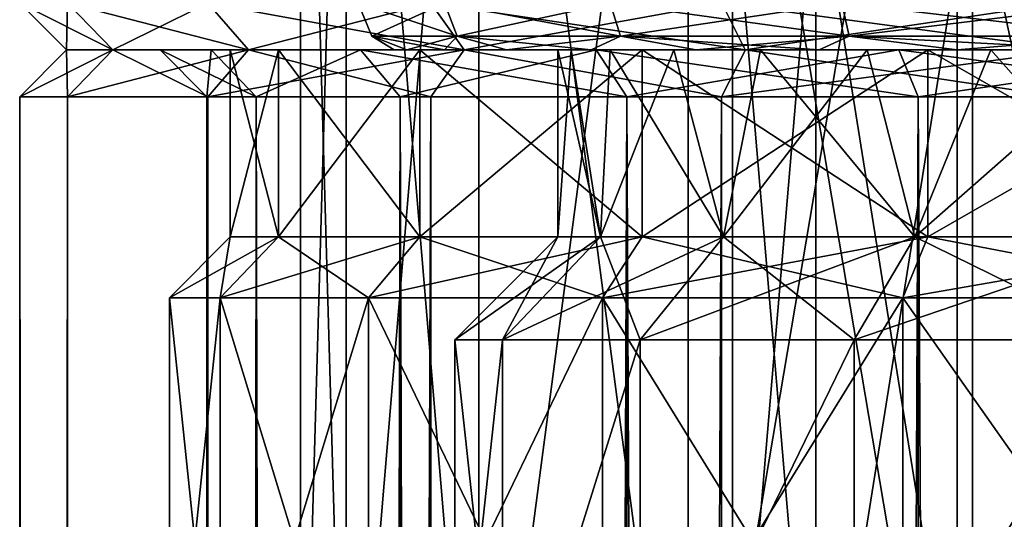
# Model space of a CAD drawing. Header units: millimetres. Extents: x -682 to 137, y -14 to 967.
# Tile 245 of 256: x -15 to -4.48, y 849.98 to 855.32. Entities that reach past the tile are written whole.
import ezdxf

# ---------------------------------------------------------------- set-up
doc = ezdxf.new("R2010")
doc.units = ezdxf.units.MM
doc.header["$LTSCALE"] = 65.185185
for name, color, linetype in [('3682', 7, 'CONTINUOUS'), ('3683', 7, 'CONTINUOUS'), ('3685', 7, 'CONTINUOUS'), ('3688', 7, 'CONTINUOUS'), ('3689', 7, 'CONTINUOUS'), ('3690', 7, 'CONTINUOUS'), ('3691', 7, 'CONTINUOUS'), ('3692', 7, 'CONTINUOUS'), ('3693', 7, 'CONTINUOUS'), ('3699', 7, 'CONTINUOUS'), ('3700', 7, 'CONTINUOUS'), ('3706', 7, 'CONTINUOUS'), ('3708', 7, 'CONTINUOUS'), ('3712', 7, 'CONTINUOUS'), ('3715', 7, 'CONTINUOUS'), ('3716', 7, 'CONTINUOUS'), ('3733', 7, 'CONTINUOUS'), ('4091', 7, 'CONTINUOUS'), ('4092', 7, 'CONTINUOUS'), ('4093', 7, 'CONTINUOUS'), ('4094', 7, 'CONTINUOUS'), ('4095', 7, 'CONTINUOUS'), ('4096', 7, 'CONTINUOUS'), ('4097', 7, 'CONTINUOUS'), ('4098', 7, 'CONTINUOUS'), ('4099', 7, 'CONTINUOUS')]:
    doc.layers.add(name, color=color, linetype=linetype)

msp = doc.modelspace()

# ---------------------------------------------------------------- linework, layer by layer
at = {"layer": '3682', "color": 7, "linetype": 'CONTINUOUS', "true_color": 0x96918c}
for points in [[(-12.75, 855), (-12.234, 855, 3.592), (-14.5, 855), (-12.75, 855)], [(-12.75, 855), (-14.5, 855), (-14.006, 855, -3.753), (-12.75, 855)], [(-14.5, 855), (-12.234, 855, 3.592), (-14.006, 855, 3.753), (-14.5, 855)], [(-12.234, 855, -3.592), (-12.75, 855), (-14.006, 855, -3.753), (-12.234, 855, -3.592)], [(-10.726, 855, -6.893), (-12.234, 855, -3.592), (-14.006, 855, -3.753), (-10.726, 855, -6.893)], [(-12.557, 855, -7.25), (-10.726, 855, -6.893), (-14.006, 855, -3.753), (-12.557, 855, -7.25)], [(-12.234, 855, 3.592), (-10.726, 855, 6.893), (-14.006, 855, 3.753), (-12.234, 855, 3.592)], [(-14.006, 855, 3.753), (-10.726, 855, 6.893), (-12.557, 855, 7.25), (-14.006, 855, 3.753)], [(-8.349, 855, -9.636), (-10.726, 855, -6.893), (-12.557, 855, -7.25), (-8.349, 855, -9.636)], [(-10.253, 855, -10.253), (-8.349, 855, -9.636), (-12.557, 855, -7.25), (-10.253, 855, -10.253)], [(-10.726, 855, 6.893), (-8.349, 855, 9.636), (-12.557, 855, 7.25), (-10.726, 855, 6.893)], [(-12.557, 855, 7.25), (-8.349, 855, 9.636), (-10.253, 855, 10.253), (-12.557, 855, 7.25)], [(-5.297, 855, -11.598), (-8.349, 855, -9.636), (-10.253, 855, -10.253), (-5.297, 855, -11.598)], [(-7.25, 855, -12.557), (-5.297, 855, -11.598), (-10.253, 855, -10.253), (-7.25, 855, -12.557)], [(-8.349, 855, 9.636), (-5.297, 855, 11.598), (-10.253, 855, 10.253), (-8.349, 855, 9.636)], [(-10.253, 855, 10.253), (-5.297, 855, 11.598), (-7.25, 855, 12.557), (-10.253, 855, 10.253)], [(-1.815, 855, -12.62), (-5.297, 855, -11.598), (-7.25, 855, -12.557), (-1.815, 855, -12.62)], [(-3.753, 855, -14.006), (-1.815, 855, -12.62), (-7.25, 855, -12.557), (-3.753, 855, -14.006)], [(-5.297, 855, 11.598), (-1.815, 855, 12.62), (-7.25, 855, 12.557), (-5.297, 855, 11.598)], [(-7.25, 855, 12.557), (-1.815, 855, 12.62), (3.753, 855, 14.006), (-7.25, 855, 12.557)], [(-3.753, 855, 14.006), (-7.25, 855, 12.557), (3.753, 855, 14.006), (-3.753, 855, 14.006)]]:
    msp.add_3dface(points, dxfattribs=at)
at = {"layer": '3683', "color": 7, "linetype": 'CONTINUOUS', "true_color": 0x96918c}
for points in [[(-13.4, 847.15), (-12.857, 847.15, 3.775), (-13.4, 852.35), (-13.4, 847.15)], [(-12.857, 847.15, 3.775), (-12.857, 852.35, 3.775), (-13.4, 852.35), (-12.857, 847.15, 3.775)], [(-12.857, 847.15, 3.775), (-11.273, 847.15, 7.245), (-12.857, 852.35, 3.775), (-12.857, 847.15, 3.775)], [(-11.273, 847.15, 7.245), (-11.273, 852.35, 7.245), (-12.857, 852.35, 3.775), (-11.273, 847.15, 7.245)], [(-11.273, 847.15, 7.245), (-8.775, 847.15, 10.127), (-11.273, 852.35, 7.245), (-11.273, 847.15, 7.245)], [(-8.775, 847.15, 10.127), (-8.775, 852.35, 10.127), (-11.273, 852.35, 7.245), (-8.775, 847.15, 10.127)], [(-8.775, 847.15, 10.127), (-5.567, 847.15, 12.189), (-8.775, 852.35, 10.127), (-8.775, 847.15, 10.127)], [(-5.567, 847.15, 12.189), (-5.567, 852.35, 12.189), (-8.775, 852.35, 10.127), (-5.567, 847.15, 12.189)], [(-5.567, 847.15, 12.189), (-1.907, 847.15, 13.264), (-5.567, 852.35, 12.189), (-5.567, 847.15, 12.189)], [(-1.907, 847.15, 13.264), (-1.907, 852.35, 13.264), (-5.567, 852.35, 12.189), (-1.907, 847.15, 13.264)]]:
    msp.add_3dface(points, dxfattribs=at)
at = {"layer": '3685', "color": 7, "linetype": 'CONTINUOUS', "true_color": 0x96918c}
for points in [[(-13.4, 847.15), (-13.4, 852.35), (-12.857, 852.35, -3.775), (-13.4, 847.15)], [(-12.857, 847.15, -3.775), (-13.4, 847.15), (-12.857, 852.35, -3.775), (-12.857, 847.15, -3.775)], [(-11.273, 847.15, -7.245), (-12.857, 847.15, -3.775), (-11.273, 852.35, -7.245), (-11.273, 847.15, -7.245)], [(-12.857, 847.15, -3.775), (-12.857, 852.35, -3.775), (-11.273, 852.35, -7.245), (-12.857, 847.15, -3.775)], [(-8.775, 847.15, -10.127), (-11.273, 847.15, -7.245), (-8.775, 852.35, -10.127), (-8.775, 847.15, -10.127)], [(-11.273, 847.15, -7.245), (-11.273, 852.35, -7.245), (-8.775, 852.35, -10.127), (-11.273, 847.15, -7.245)], [(-5.567, 847.15, -12.189), (-8.775, 847.15, -10.127), (-5.567, 852.35, -12.189), (-5.567, 847.15, -12.189)], [(-8.775, 847.15, -10.127), (-8.775, 852.35, -10.127), (-5.567, 852.35, -12.189), (-8.775, 847.15, -10.127)], [(-1.907, 847.15, -13.264), (-5.567, 847.15, -12.189), (-1.907, 852.35, -13.264), (-1.907, 847.15, -13.264)], [(-5.567, 847.15, -12.189), (-5.567, 852.35, -12.189), (-1.907, 852.35, -13.264), (-5.567, 847.15, -12.189)]]:
    msp.add_3dface(points, dxfattribs=at)
at = {"layer": '3688', "color": 7, "linetype": 'CONTINUOUS', "true_color": 0x96918c}
for points in [[(-14.489, 855.5, 3.882), (-15, 855.5), (-14.006, 855, 3.753), (-14.489, 855.5, 3.882)], [(-15, 855.5), (-14.5, 855), (-14.006, 855, 3.753), (-15, 855.5)], [(-12.99, 855.5, 7.5), (-14.489, 855.5, 3.882), (-12.557, 855, 7.25), (-12.99, 855.5, 7.5)], [(-14.489, 855.5, 3.882), (-14.006, 855, 3.753), (-12.557, 855, 7.25), (-14.489, 855.5, 3.882)], [(-10.607, 855.5, 10.607), (-12.99, 855.5, 7.5), (-10.253, 855, 10.253), (-10.607, 855.5, 10.607)], [(-12.99, 855.5, 7.5), (-12.557, 855, 7.25), (-10.253, 855, 10.253), (-12.99, 855.5, 7.5)], [(-7.5, 855.5, 12.99), (-10.607, 855.5, 10.607), (-7.25, 855, 12.557), (-7.5, 855.5, 12.99)], [(-10.607, 855.5, 10.607), (-10.253, 855, 10.253), (-7.25, 855, 12.557), (-10.607, 855.5, 10.607)], [(-3.882, 855.5, 14.489), (-7.5, 855.5, 12.99), (-3.753, 855, 14.006), (-3.882, 855.5, 14.489)], [(-7.5, 855.5, 12.99), (-7.25, 855, 12.557), (-3.753, 855, 14.006), (-7.5, 855.5, 12.99)]]:
    msp.add_3dface(points, dxfattribs=at)
at = {"layer": '3689', "color": 7, "linetype": 'CONTINUOUS', "true_color": 0x96918c}
for points in [[(-14.5, 855), (-15, 855.5), (-14.489, 855.5, -3.882), (-14.5, 855)], [(-14.006, 855, -3.753), (-14.5, 855), (-14.489, 855.5, -3.882), (-14.006, 855, -3.753)], [(-14.006, 855, -3.753), (-14.489, 855.5, -3.882), (-12.99, 855.5, -7.5), (-14.006, 855, -3.753)], [(-12.557, 855, -7.25), (-14.006, 855, -3.753), (-12.99, 855.5, -7.5), (-12.557, 855, -7.25)], [(-12.557, 855, -7.25), (-12.99, 855.5, -7.5), (-10.607, 855.5, -10.607), (-12.557, 855, -7.25)], [(-10.253, 855, -10.253), (-12.557, 855, -7.25), (-10.607, 855.5, -10.607), (-10.253, 855, -10.253)], [(-10.253, 855, -10.253), (-10.607, 855.5, -10.607), (-7.5, 855.5, -12.99), (-10.253, 855, -10.253)], [(-7.25, 855, -12.557), (-10.253, 855, -10.253), (-7.5, 855.5, -12.99), (-7.25, 855, -12.557)], [(-7.25, 855, -12.557), (-7.5, 855.5, -12.99), (-3.882, 855.5, -14.489), (-7.25, 855, -12.557)], [(-3.753, 855, -14.006), (-7.25, 855, -12.557), (-3.882, 855.5, -14.489), (-3.753, 855, -14.006)]]:
    msp.add_3dface(points, dxfattribs=at)
at = {"layer": '3690', "color": 7, "linetype": 'CONTINUOUS', "true_color": 0x96918c}
for points in [[(-12.234, 855, 3.592), (-12.75, 855), (-12.234, 853, 3.592), (-12.234, 855, 3.592)], [(-12.234, 853, 3.592), (-12.75, 855), (-12.75, 853), (-12.234, 853, 3.592)], [(-10.726, 855, 6.893), (-12.234, 855, 3.592), (-10.726, 853, 6.893), (-10.726, 855, 6.893)], [(-10.726, 853, 6.893), (-12.234, 855, 3.592), (-12.234, 853, 3.592), (-10.726, 853, 6.893)], [(-8.349, 855, 9.636), (-10.726, 855, 6.893), (-8.349, 853, 9.636), (-8.349, 855, 9.636)], [(-8.349, 853, 9.636), (-10.726, 855, 6.893), (-10.726, 853, 6.893), (-8.349, 853, 9.636)], [(-5.297, 855, 11.598), (-8.349, 855, 9.636), (-5.297, 853, 11.598), (-5.297, 855, 11.598)], [(-5.297, 853, 11.598), (-8.349, 855, 9.636), (-8.349, 853, 9.636), (-5.297, 853, 11.598)], [(-1.815, 855, 12.62), (-5.297, 855, 11.598), (-1.815, 853, 12.62), (-1.815, 855, 12.62)], [(-1.815, 853, 12.62), (-5.297, 855, 11.598), (-5.297, 853, 11.598), (-1.815, 853, 12.62)]]:
    msp.add_3dface(points, dxfattribs=at)
at = {"layer": '3691', "color": 7, "linetype": 'CONTINUOUS', "true_color": 0x96918c}
for points in [[(-12.857, 852.35, 3.775), (-12.75, 853), (-13.4, 852.35), (-12.857, 852.35, 3.775)], [(-12.234, 853, 3.592), (-12.75, 853), (-12.857, 852.35, 3.775), (-12.234, 853, 3.592)], [(-11.273, 852.35, 7.245), (-12.234, 853, 3.592), (-12.857, 852.35, 3.775), (-11.273, 852.35, 7.245)], [(-10.726, 853, 6.893), (-12.234, 853, 3.592), (-11.273, 852.35, 7.245), (-10.726, 853, 6.893)], [(-8.775, 852.35, 10.127), (-10.726, 853, 6.893), (-11.273, 852.35, 7.245), (-8.775, 852.35, 10.127)], [(-8.349, 853, 9.636), (-10.726, 853, 6.893), (-8.775, 852.35, 10.127), (-8.349, 853, 9.636)], [(-5.567, 852.35, 12.189), (-8.349, 853, 9.636), (-8.775, 852.35, 10.127), (-5.567, 852.35, 12.189)], [(-5.297, 853, 11.598), (-8.349, 853, 9.636), (-5.567, 852.35, 12.189), (-5.297, 853, 11.598)], [(-1.907, 852.35, 13.264), (-5.297, 853, 11.598), (-5.567, 852.35, 12.189), (-1.907, 852.35, 13.264)], [(-1.815, 853, 12.62), (-5.297, 853, 11.598), (-1.907, 852.35, 13.264), (-1.815, 853, 12.62)]]:
    msp.add_3dface(points, dxfattribs=at)
at = {"layer": '3692', "color": 7, "linetype": 'CONTINUOUS', "true_color": 0x96918c}
for points in [[(-12.75, 855), (-12.234, 855, -3.592), (-12.75, 853), (-12.75, 855)], [(-12.75, 853), (-12.234, 855, -3.592), (-12.234, 853, -3.592), (-12.75, 853)], [(-12.234, 855, -3.592), (-10.726, 855, -6.893), (-12.234, 853, -3.592), (-12.234, 855, -3.592)], [(-12.234, 853, -3.592), (-10.726, 855, -6.893), (-10.726, 853, -6.893), (-12.234, 853, -3.592)], [(-10.726, 855, -6.893), (-8.349, 855, -9.636), (-10.726, 853, -6.893), (-10.726, 855, -6.893)], [(-10.726, 853, -6.893), (-8.349, 855, -9.636), (-8.349, 853, -9.636), (-10.726, 853, -6.893)], [(-8.349, 855, -9.636), (-5.297, 855, -11.598), (-8.349, 853, -9.636), (-8.349, 855, -9.636)], [(-8.349, 853, -9.636), (-5.297, 855, -11.598), (-5.297, 853, -11.598), (-8.349, 853, -9.636)], [(-5.297, 855, -11.598), (-1.815, 855, -12.62), (-5.297, 853, -11.598), (-5.297, 855, -11.598)], [(-5.297, 853, -11.598), (-1.815, 855, -12.62), (-1.815, 853, -12.62), (-5.297, 853, -11.598)]]:
    msp.add_3dface(points, dxfattribs=at)
at = {"layer": '3693', "color": 7, "linetype": 'CONTINUOUS', "true_color": 0x96918c}
for points in [[(-13.4, 852.35), (-12.75, 853), (-12.234, 853, -3.592), (-13.4, 852.35)], [(-13.4, 852.35), (-12.234, 853, -3.592), (-12.857, 852.35, -3.775), (-13.4, 852.35)], [(-12.234, 853, -3.592), (-10.726, 853, -6.893), (-12.857, 852.35, -3.775), (-12.234, 853, -3.592)], [(-12.857, 852.35, -3.775), (-10.726, 853, -6.893), (-11.273, 852.35, -7.245), (-12.857, 852.35, -3.775)], [(-10.726, 853, -6.893), (-8.349, 853, -9.636), (-11.273, 852.35, -7.245), (-10.726, 853, -6.893)], [(-11.273, 852.35, -7.245), (-8.349, 853, -9.636), (-8.775, 852.35, -10.127), (-11.273, 852.35, -7.245)], [(-8.349, 853, -9.636), (-5.297, 853, -11.598), (-8.775, 852.35, -10.127), (-8.349, 853, -9.636)], [(-8.775, 852.35, -10.127), (-5.297, 853, -11.598), (-5.567, 852.35, -12.189), (-8.775, 852.35, -10.127)], [(-5.297, 853, -11.598), (-1.815, 853, -12.62), (-5.567, 852.35, -12.189), (-5.297, 853, -11.598)], [(-5.567, 852.35, -12.189), (-1.815, 853, -12.62), (-1.907, 852.35, -13.264), (-5.567, 852.35, -12.189)]]:
    msp.add_3dface(points, dxfattribs=at)
at = {"layer": '3699', "color": 7, "linetype": 'CONTINUOUS', "true_color": 0x96918c}
for points in [[(-12, 862.5), (-11.514, 862.5, 3.381), (-12, 845.5), (-12, 862.5)], [(-12, 845.5), (-11.514, 862.5, 3.381), (-11.514, 845.5, 3.381), (-12, 845.5)], [(-11.514, 862.5, 3.381), (-10.095, 862.5, 6.488), (-11.514, 845.5, 3.381), (-11.514, 862.5, 3.381)], [(-11.514, 845.5, 3.381), (-10.095, 862.5, 6.488), (-10.095, 845.5, 6.488), (-11.514, 845.5, 3.381)], [(-10.095, 862.5, 6.488), (-7.858, 862.5, 9.069), (-10.095, 845.5, 6.488), (-10.095, 862.5, 6.488)], [(-10.095, 845.5, 6.488), (-7.858, 862.5, 9.069), (-7.858, 845.5, 9.069), (-10.095, 845.5, 6.488)], [(-7.858, 862.5, 9.069), (-4.985, 862.5, 10.916), (-7.858, 845.5, 9.069), (-7.858, 862.5, 9.069)], [(-7.858, 845.5, 9.069), (-4.985, 862.5, 10.916), (-4.985, 845.5, 10.916), (-7.858, 845.5, 9.069)], [(-4.985, 862.5, 10.916), (-1.708, 862.5, 11.878), (-4.985, 845.5, 10.916), (-4.985, 862.5, 10.916)], [(-4.985, 845.5, 10.916), (-1.708, 862.5, 11.878), (-1.708, 845.5, 11.878), (-4.985, 845.5, 10.916)]]:
    msp.add_3dface(points, dxfattribs=at)
at = {"layer": '3700', "color": 7, "linetype": 'CONTINUOUS', "true_color": 0x96918c}
for points in [[(-12, 862.5), (-12, 845.5), (-11.514, 845.5, -3.381), (-12, 862.5)], [(-11.514, 862.5, -3.381), (-12, 862.5), (-11.514, 845.5, -3.381), (-11.514, 862.5, -3.381)], [(-10.095, 862.5, -6.488), (-11.514, 862.5, -3.381), (-10.095, 845.5, -6.488), (-10.095, 862.5, -6.488)], [(-10.095, 845.5, -6.488), (-11.514, 862.5, -3.381), (-11.514, 845.5, -3.381), (-10.095, 845.5, -6.488)], [(-7.858, 862.5, -9.069), (-10.095, 862.5, -6.488), (-7.858, 845.5, -9.069), (-7.858, 862.5, -9.069)], [(-7.858, 845.5, -9.069), (-10.095, 862.5, -6.488), (-10.095, 845.5, -6.488), (-7.858, 845.5, -9.069)], [(-4.985, 862.5, -10.916), (-7.858, 862.5, -9.069), (-4.985, 845.5, -10.916), (-4.985, 862.5, -10.916)], [(-4.985, 845.5, -10.916), (-7.858, 862.5, -9.069), (-7.858, 845.5, -9.069), (-4.985, 845.5, -10.916)], [(-1.708, 862.5, -11.878), (-4.985, 862.5, -10.916), (-1.708, 845.5, -11.878), (-1.708, 862.5, -11.878)], [(-1.708, 845.5, -11.878), (-4.985, 862.5, -10.916), (-4.985, 845.5, -10.916), (-1.708, 845.5, -11.878)]]:
    msp.add_3dface(points, dxfattribs=at)
at = {"layer": '3706', "color": 7, "linetype": 'CONTINUOUS', "true_color": 0x96918c}
for points in [[(-10.35, 851.9), (-9.843, 851.9, -3.198), (-10.35, 847.2, 0), (-10.35, 851.9)], [(-10.35, 847.2, 0), (-9.843, 851.9, -3.198), (-9.843, 847.2, -3.198), (-10.35, 847.2, 0)], [(-9.843, 851.9, 3.198), (-10.35, 851.9), (-9.843, 847.2, 3.198), (-9.843, 851.9, 3.198)], [(-9.843, 847.2, 3.198), (-10.35, 851.9), (-10.35, 847.2, 0), (-9.843, 847.2, 3.198)], [(-9.843, 851.9, -3.198), (-8.373, 851.9, -6.084), (-9.843, 847.2, -3.198), (-9.843, 851.9, -3.198)], [(-9.843, 847.2, -3.198), (-8.373, 851.9, -6.084), (-8.373, 847.2, -6.084), (-9.843, 847.2, -3.198)], [(-8.373, 851.9, 6.084), (-9.843, 851.9, 3.198), (-9.843, 847.2, 3.198), (-8.373, 851.9, 6.084)], [(-8.373, 847.2, 6.084), (-8.373, 851.9, 6.084), (-9.843, 847.2, 3.198), (-8.373, 847.2, 6.084)], [(-8.373, 851.9, -6.084), (-6.084, 851.9, -8.373), (-8.373, 847.2, -6.084), (-8.373, 851.9, -6.084)], [(-8.373, 847.2, -6.084), (-6.084, 851.9, -8.373), (-6.083, 847.2, -8.374), (-8.373, 847.2, -6.084)], [(-6.084, 851.9, 8.373), (-8.373, 851.9, 6.084), (-8.373, 847.2, 6.084), (-6.084, 851.9, 8.373)], [(-6.083, 847.2, 8.374), (-6.084, 851.9, 8.373), (-8.373, 847.2, 6.084), (-6.083, 847.2, 8.374)], [(-6.084, 851.9, -8.373), (-3.198, 851.9, -9.843), (-6.083, 847.2, -8.374), (-6.084, 851.9, -8.373)], [(-3.198, 851.9, 9.843), (-6.084, 851.9, 8.373), (-6.083, 847.2, 8.374), (-3.198, 851.9, 9.843)], [(-6.083, 847.2, -8.374), (-3.198, 851.9, -9.843), (-3.198, 847.2, -9.844), (-6.083, 847.2, -8.374)], [(-3.198, 847.2, 9.844), (-3.198, 851.9, 9.843), (-6.083, 847.2, 8.374), (-3.198, 847.2, 9.844)]]:
    msp.add_3dface(points, dxfattribs=at)
at = {"layer": '3708', "color": 7, "linetype": 'CONTINUOUS', "true_color": 0x96918c}
for points in [[(-11, 855, 0), (-10.864, 855, -1.721), (-10.864, 855, 1.721), (-11, 855, 0)], [(-10.864, 855, -1.721), (-10.461, 855, -3.401), (-10.864, 855, 1.721), (-10.864, 855, -1.721)], [(-10.864, 855, 1.721), (-10.461, 855, -3.401), (-10.461, 855, 3.401), (-10.864, 855, 1.721)], [(-10.461, 855, -3.401), (-9.799, 855, -4.997), (-10.461, 855, 3.401), (-10.461, 855, -3.401)], [(-10.461, 855, 3.401), (-9.799, 855, -4.997), (-9.799, 855, 4.997), (-10.461, 855, 3.401)], [(-9.25, 855), (-9.109, 855, 1.605), (-9.799, 855, 4.997), (-9.25, 855)], [(-8.896, 855, -6.471), (-9.25, 855), (-9.799, 855, 4.997), (-8.896, 855, -6.471)], [(-9.799, 855, 4.997), (-9.109, 855, 1.605), (-8.896, 855, 6.471), (-9.799, 855, 4.997)], [(-9.799, 855, -4.997), (-8.896, 855, -6.471), (-9.799, 855, 4.997), (-9.799, 855, -4.997)], [(-9.109, 855, -1.605), (-9.25, 855), (-8.896, 855, -6.471), (-9.109, 855, -1.605)], [(-8.692, 855, -3.162), (-9.109, 855, -1.605), (-8.896, 855, -6.471), (-8.692, 855, -3.162)], [(-9.109, 855, 1.605), (-8.692, 855, 3.162), (-8.896, 855, 6.471), (-9.109, 855, 1.605)], [(-7.773, 855, -7.783), (-8.692, 855, -3.162), (-8.896, 855, -6.471), (-7.773, 855, -7.783)], [(-8.692, 855, 3.162), (-8.011, 855, 4.625), (-8.896, 855, 6.471), (-8.692, 855, 3.162)], [(-8.896, 855, 6.471), (-8.011, 855, 4.625), (-7.773, 855, 7.783), (-8.896, 855, 6.471)], [(-8.011, 855, -4.625), (-8.692, 855, -3.162), (-7.773, 855, -7.783), (-8.011, 855, -4.625)], [(-7.085, 855, -5.947), (-8.011, 855, -4.625), (-7.773, 855, -7.783), (-7.085, 855, -5.947)], [(-8.011, 855, 4.625), (-7.085, 855, 5.947), (-7.773, 855, 7.783), (-8.011, 855, 4.625)], [(-6.458, 855, -8.904), (-7.085, 855, -5.947), (-7.773, 855, -7.783), (-6.458, 855, -8.904)], [(-7.773, 855, 7.783), (-7.085, 855, 5.947), (-6.458, 855, 8.904), (-7.773, 855, 7.783)], [(-5.945, 855, -7.086), (-7.085, 855, -5.947), (-6.458, 855, -8.904), (-5.945, 855, -7.086)], [(-7.085, 855, 5.947), (-5.945, 855, 7.086), (-6.458, 855, 8.904), (-7.085, 855, 5.947)], [(-4.986, 855, -9.805), (-5.945, 855, -7.086), (-6.458, 855, -8.904), (-4.986, 855, -9.805)], [(-6.458, 855, 8.904), (-5.945, 855, 7.086), (-4.986, 855, 9.805), (-6.458, 855, 8.904)], [(-4.625, 855, -8.01), (-5.945, 855, -7.086), (-4.986, 855, -9.805), (-4.625, 855, -8.01)], [(-5.945, 855, 7.086), (-4.625, 855, 8.01), (-4.986, 855, 9.805), (-5.945, 855, 7.086)], [(-3.39, 855, -10.464), (-4.625, 855, -8.01), (-4.986, 855, -9.805), (-3.39, 855, -10.464)], [(-4.986, 855, 9.805), (-4.625, 855, 8.01), (-3.39, 855, 10.464), (-4.986, 855, 9.805)], [(-3.165, 855, -8.691), (-4.625, 855, -8.01), (-3.39, 855, -10.464), (-3.165, 855, -8.691)], [(-4.625, 855, 8.01), (-3.165, 855, 8.691), (-3.39, 855, 10.464), (-4.625, 855, 8.01)]]:
    msp.add_3dface(points, dxfattribs=at)
at = {"layer": '3712', "color": 7, "linetype": 'CONTINUOUS', "true_color": 0x96918c}
for points in [[(-7.386, 846.5, -1.302), (-6.495, 846.5, -3.75), (-7.386, 857, -1.302), (-7.386, 846.5, -1.302)], [(-7.386, 857, -1.302), (-6.495, 846.5, -3.75), (-6.495, 857, -3.75), (-7.386, 857, -1.302)], [(-7.386, 846.5, 1.302), (-7.386, 846.5, -1.302), (-7.386, 857, 1.302), (-7.386, 846.5, 1.302)], [(-7.386, 857, 1.302), (-7.386, 846.5, -1.302), (-7.386, 857, -1.302), (-7.386, 857, 1.302)], [(-6.495, 846.5, 3.75), (-7.386, 846.5, 1.302), (-6.495, 857, 3.75), (-6.495, 846.5, 3.75)], [(-6.495, 857, 3.75), (-7.386, 846.5, 1.302), (-7.386, 857, 1.302), (-6.495, 857, 3.75)], [(-6.495, 846.5, -3.75), (-4.821, 846.5, -5.746), (-6.495, 857, -3.75), (-6.495, 846.5, -3.75)], [(-6.495, 857, -3.75), (-4.821, 846.5, -5.746), (-4.821, 857, -5.746), (-6.495, 857, -3.75)], [(-4.821, 846.5, 5.746), (-6.495, 846.5, 3.75), (-4.821, 857, 5.746), (-4.821, 846.5, 5.746)], [(-4.821, 857, 5.746), (-6.495, 846.5, 3.75), (-6.495, 857, 3.75), (-4.821, 857, 5.746)], [(-4.821, 846.5, -5.746), (-2.565, 846.5, -7.048), (-4.821, 857, -5.746), (-4.821, 846.5, -5.746)], [(-4.821, 857, -5.746), (-2.565, 846.5, -7.048), (-2.565, 857, -7.048), (-4.821, 857, -5.746)], [(-2.565, 846.5, 7.048), (-4.821, 846.5, 5.746), (-2.565, 857, 7.048), (-2.565, 846.5, 7.048)], [(-2.565, 857, 7.048), (-4.821, 846.5, 5.746), (-4.821, 857, 5.746), (-2.565, 857, 7.048)]]:
    msp.add_3dface(points, dxfattribs=at)
at = {"layer": '3715', "color": 7, "linetype": 'CONTINUOUS', "true_color": 0x96918c}
for points in [[(-9.843, 851.9, -3.198), (-10.35, 851.9), (-8.797, 853, -2.858), (-9.843, 851.9, -3.198)], [(-10.35, 851.9), (-9.843, 851.9, 3.198), (-9.25, 853), (-10.35, 851.9)], [(-8.797, 853, -2.858), (-10.35, 851.9), (-9.25, 853), (-8.797, 853, -2.858)], [(-8.373, 851.9, -6.084), (-9.843, 851.9, -3.198), (-7.483, 853, -5.437), (-8.373, 851.9, -6.084)], [(-7.483, 853, -5.437), (-9.843, 851.9, -3.198), (-8.797, 853, -2.858), (-7.483, 853, -5.437)], [(-9.843, 851.9, 3.198), (-8.373, 851.9, 6.084), (-8.797, 853, 2.858), (-9.843, 851.9, 3.198)], [(-9.25, 853), (-9.843, 851.9, 3.198), (-8.797, 853, 2.858), (-9.25, 853)], [(-8.797, 853, 2.858), (-8.373, 851.9, 6.084), (-7.483, 853, 5.437), (-8.797, 853, 2.858)], [(-6.084, 851.9, -8.373), (-8.373, 851.9, -6.084), (-5.437, 853, -7.483), (-6.084, 851.9, -8.373)], [(-5.437, 853, -7.483), (-8.373, 851.9, -6.084), (-7.483, 853, -5.437), (-5.437, 853, -7.483)], [(-8.373, 851.9, 6.084), (-6.084, 851.9, 8.373), (-7.483, 853, 5.437), (-8.373, 851.9, 6.084)], [(-7.483, 853, 5.437), (-6.084, 851.9, 8.373), (-5.437, 853, 7.483), (-7.483, 853, 5.437)], [(-3.198, 851.9, -9.843), (-6.084, 851.9, -8.373), (-2.858, 853, -8.797), (-3.198, 851.9, -9.843)], [(-2.858, 853, -8.797), (-6.084, 851.9, -8.373), (-5.437, 853, -7.483), (-2.858, 853, -8.797)], [(-6.084, 851.9, 8.373), (-3.198, 851.9, 9.843), (-5.437, 853, 7.483), (-6.084, 851.9, 8.373)], [(-5.437, 853, 7.483), (-3.198, 851.9, 9.843), (-2.858, 853, 8.797), (-5.437, 853, 7.483)]]:
    msp.add_3dface(points, dxfattribs=at)
at = {"layer": '3716', "color": 7, "linetype": 'CONTINUOUS', "true_color": 0x96918c}
for points in [[(-8.797, 853, -2.858), (-9.25, 853), (-9.109, 855, -1.605), (-8.797, 853, -2.858)], [(-9.25, 853), (-8.797, 853, 2.858), (-9.25, 855), (-9.25, 853)], [(-9.109, 855, -1.605), (-9.25, 853), (-9.25, 855), (-9.109, 855, -1.605)], [(-9.25, 855), (-8.797, 853, 2.858), (-9.109, 855, 1.605), (-9.25, 855)], [(-8.692, 855, -3.162), (-8.797, 853, -2.858), (-9.109, 855, -1.605), (-8.692, 855, -3.162)], [(-9.109, 855, 1.605), (-8.797, 853, 2.858), (-8.692, 855, 3.162), (-9.109, 855, 1.605)], [(-7.483, 853, -5.437), (-8.797, 853, -2.858), (-8.011, 855, -4.625), (-7.483, 853, -5.437)], [(-8.011, 855, -4.625), (-8.797, 853, -2.858), (-8.692, 855, -3.162), (-8.011, 855, -4.625)], [(-8.797, 853, 2.858), (-7.483, 853, 5.437), (-8.692, 855, 3.162), (-8.797, 853, 2.858)], [(-8.692, 855, 3.162), (-7.483, 853, 5.437), (-8.011, 855, 4.625), (-8.692, 855, 3.162)], [(-7.085, 855, -5.947), (-7.483, 853, -5.437), (-8.011, 855, -4.625), (-7.085, 855, -5.947)], [(-8.011, 855, 4.625), (-7.483, 853, 5.437), (-7.085, 855, 5.947), (-8.011, 855, 4.625)], [(-5.437, 853, -7.483), (-7.483, 853, -5.437), (-5.945, 855, -7.086), (-5.437, 853, -7.483)], [(-5.945, 855, -7.086), (-7.483, 853, -5.437), (-7.085, 855, -5.947), (-5.945, 855, -7.086)], [(-7.483, 853, 5.437), (-5.437, 853, 7.483), (-7.085, 855, 5.947), (-7.483, 853, 5.437)], [(-7.085, 855, 5.947), (-5.437, 853, 7.483), (-5.945, 855, 7.086), (-7.085, 855, 5.947)], [(-4.625, 855, -8.01), (-5.437, 853, -7.483), (-5.945, 855, -7.086), (-4.625, 855, -8.01)], [(-5.945, 855, 7.086), (-5.437, 853, 7.483), (-4.625, 855, 8.01), (-5.945, 855, 7.086)], [(-2.858, 853, -8.797), (-5.437, 853, -7.483), (-3.165, 855, -8.691), (-2.858, 853, -8.797)], [(-3.165, 855, -8.691), (-5.437, 853, -7.483), (-4.625, 855, -8.01), (-3.165, 855, -8.691)], [(-5.437, 853, 7.483), (-2.858, 853, 8.797), (-4.625, 855, 8.01), (-5.437, 853, 7.483)], [(-4.625, 855, 8.01), (-2.858, 853, 8.797), (-3.165, 855, 8.691), (-4.625, 855, 8.01)]]:
    msp.add_3dface(points, dxfattribs=at)
at = {"layer": '3733', "color": 7, "linetype": 'CONTINUOUS', "true_color": 0x96918c}
for points in [[(-10.461, 855.5, 4.777), (-11.383, 855.5, 1.637), (-10.328, 855.146, 4.716), (-10.461, 855.5, 4.777)], [(-11.383, 855.5, 1.637), (-11.383, 855.5, -1.637), (-11.238, 855.146, 1.616), (-11.383, 855.5, 1.637)], [(-10.328, 855.146, 4.716), (-11.383, 855.5, 1.637), (-11.238, 855.146, 1.616), (-10.328, 855.146, 4.716)], [(-11.383, 855.5, -1.637), (-10.461, 855.5, -4.777), (-11.238, 855.146, -1.616), (-11.383, 855.5, -1.637)], [(-11.238, 855.146, 1.616), (-11.383, 855.5, -1.637), (-11.238, 855.146, -1.616), (-11.238, 855.146, 1.616)], [(-11.238, 855.146, -1.616), (-10.461, 855.5, -4.777), (-10.328, 855.146, -4.716), (-11.238, 855.146, -1.616)], [(-8.691, 855.5, 7.531), (-10.461, 855.5, 4.777), (-8.58, 855.146, 7.435), (-8.691, 855.5, 7.531)], [(-8.58, 855.146, 7.435), (-10.461, 855.5, 4.777), (-10.328, 855.146, 4.716), (-8.58, 855.146, 7.435)], [(-10.461, 855.5, -4.777), (-8.691, 855.5, -7.531), (-10.328, 855.146, -4.716), (-10.461, 855.5, -4.777)], [(-10.328, 855.146, -4.716), (-8.691, 855.5, -7.531), (-8.58, 855.146, -7.435), (-10.328, 855.146, -4.716)], [(-6.217, 855.5, 9.674), (-8.691, 855.5, 7.531), (-6.138, 855.146, 9.551), (-6.217, 855.5, 9.674)], [(-6.138, 855.146, 9.551), (-8.691, 855.5, 7.531), (-8.58, 855.146, 7.435), (-6.138, 855.146, 9.551)], [(-8.691, 855.5, -7.531), (-6.217, 855.5, -9.674), (-8.58, 855.146, -7.435), (-8.691, 855.5, -7.531)], [(-8.58, 855.146, -7.435), (-6.217, 855.5, -9.674), (-6.138, 855.146, -9.551), (-8.58, 855.146, -7.435)], [(-3.24, 855.5, 11.034), (-6.217, 855.5, 9.674), (-3.199, 855.146, 10.894), (-3.24, 855.5, 11.034)], [(-3.199, 855.146, 10.894), (-6.217, 855.5, 9.674), (-6.138, 855.146, 9.551), (-3.199, 855.146, 10.894)], [(-6.217, 855.5, -9.674), (-3.24, 855.5, -11.034), (-6.138, 855.146, -9.551), (-6.217, 855.5, -9.674)], [(-6.138, 855.146, -9.551), (-3.24, 855.5, -11.034), (-3.199, 855.146, -10.894), (-6.138, 855.146, -9.551)], [(-10.864, 855, -1.721), (-11, 855, 0), (-11.238, 855.146, -1.616), (-10.864, 855, -1.721)], [(-10.864, 855, -1.721), (-11.238, 855.146, -1.616), (-10.328, 855.146, -4.716), (-10.864, 855, -1.721)], [(-11, 855, 0), (-10.864, 855, 1.721), (-11.238, 855.146, 1.616), (-11, 855, 0)], [(-11, 855, 0), (-11.238, 855.146, 1.616), (-11.238, 855.146, -1.616), (-11, 855, 0)], [(-10.864, 855, 1.721), (-10.461, 855, 3.401), (-11.238, 855.146, 1.616), (-10.864, 855, 1.721)], [(-10.461, 855, 3.401), (-10.328, 855.146, 4.716), (-11.238, 855.146, 1.616), (-10.461, 855, 3.401)], [(-10.461, 855, -3.401), (-10.864, 855, -1.721), (-10.328, 855.146, -4.716), (-10.461, 855, -3.401)], [(-9.799, 855, -4.997), (-10.461, 855, -3.401), (-10.328, 855.146, -4.716), (-9.799, 855, -4.997)], [(-10.461, 855, 3.401), (-9.799, 855, 4.997), (-10.328, 855.146, 4.716), (-10.461, 855, 3.401)], [(-9.799, 855, -4.997), (-10.328, 855.146, -4.716), (-8.58, 855.146, -7.435), (-9.799, 855, -4.997)], [(-9.799, 855, 4.997), (-8.896, 855, 6.471), (-10.328, 855.146, 4.716), (-9.799, 855, 4.997)], [(-8.896, 855, 6.471), (-8.58, 855.146, 7.435), (-10.328, 855.146, 4.716), (-8.896, 855, 6.471)], [(-8.896, 855, -6.471), (-9.799, 855, -4.997), (-8.58, 855.146, -7.435), (-8.896, 855, -6.471)], [(-7.773, 855, -7.783), (-8.896, 855, -6.471), (-8.58, 855.146, -7.435), (-7.773, 855, -7.783)], [(-8.896, 855, 6.471), (-7.773, 855, 7.783), (-8.58, 855.146, 7.435), (-8.896, 855, 6.471)], [(-7.773, 855, -7.783), (-8.58, 855.146, -7.435), (-6.138, 855.146, -9.551), (-7.773, 855, -7.783)], [(-7.773, 855, 7.783), (-6.458, 855, 8.904), (-8.58, 855.146, 7.435), (-7.773, 855, 7.783)], [(-6.458, 855, 8.904), (-6.138, 855.146, 9.551), (-8.58, 855.146, 7.435), (-6.458, 855, 8.904)], [(-6.458, 855, -8.904), (-7.773, 855, -7.783), (-6.138, 855.146, -9.551), (-6.458, 855, -8.904)], [(-4.986, 855, -9.805), (-6.458, 855, -8.904), (-6.138, 855.146, -9.551), (-4.986, 855, -9.805)], [(-6.458, 855, 8.904), (-4.986, 855, 9.805), (-6.138, 855.146, 9.551), (-6.458, 855, 8.904)], [(-4.986, 855, -9.805), (-6.138, 855.146, -9.551), (-3.199, 855.146, -10.894), (-4.986, 855, -9.805)], [(-4.986, 855, 9.805), (-3.39, 855, 10.464), (-6.138, 855.146, 9.551), (-4.986, 855, 9.805)], [(-3.39, 855, 10.464), (-3.199, 855.146, 10.894), (-6.138, 855.146, 9.551), (-3.39, 855, 10.464)], [(-3.39, 855, -10.464), (-4.986, 855, -9.805), (-3.199, 855.146, -10.894), (-3.39, 855, -10.464)]]:
    msp.add_3dface(points, dxfattribs=at)
at = {"layer": '4091', "color": 7, "linetype": 'CONTINUOUS', "true_color": 0x96918c}
for points in [[(-13.5, 855), (-12.954, 855, -3.802), (-14.5, 855), (-13.5, 855)], [(-14.5, 855), (-12.954, 855, -3.802), (-14.005, 855, -3.756), (-14.5, 855)], [(-13.5, 855), (-14.5, 855), (-14.005, 855, 3.756), (-13.5, 855)], [(-14.005, 855, -3.756), (-12.954, 855, -3.802), (-12.555, 855, -7.253), (-14.005, 855, -3.756)], [(-12.954, 855, 3.802), (-13.5, 855), (-14.005, 855, 3.756), (-12.954, 855, 3.802)], [(-12.555, 855, 7.252), (-12.954, 855, 3.802), (-14.005, 855, 3.756), (-12.555, 855, 7.252)], [(-12.954, 855, -3.802), (-11.358, 855, -7.297), (-12.555, 855, -7.253), (-12.954, 855, -3.802)], [(-11.358, 855, 7.297), (-12.954, 855, 3.802), (-12.555, 855, 7.252), (-11.358, 855, 7.297)], [(-11.358, 855, -7.297), (-8.842, 855, -10.202), (-12.555, 855, -7.253), (-11.358, 855, -7.297)], [(-12.555, 855, -7.253), (-8.842, 855, -10.202), (-10.25, 855, -10.255), (-12.555, 855, -7.253)], [(-10.25, 855, 10.255), (-11.358, 855, 7.297), (-12.555, 855, 7.252), (-10.25, 855, 10.255)], [(-8.842, 855, 10.202), (-11.358, 855, 7.297), (-10.25, 855, 10.255), (-8.842, 855, 10.202)], [(-8.842, 855, -10.202), (-5.609, 855, -12.28), (-10.25, 855, -10.255), (-8.842, 855, -10.202)], [(-10.25, 855, -10.255), (-5.609, 855, -12.28), (-7.246, 855, -12.557), (-10.25, 855, -10.255)], [(-5.609, 855, 12.28), (-8.842, 855, 10.202), (-10.25, 855, 10.255), (-5.609, 855, 12.28)], [(-7.247, 855, 12.557), (-5.609, 855, 12.28), (-10.25, 855, 10.255), (-7.247, 855, 12.557)], [(-1.921, 855, 13.363), (-5.609, 855, 12.28), (-7.247, 855, 12.557), (-1.921, 855, 13.363)], [(-3.751, 855, 14.004), (-1.921, 855, 13.363), (-7.247, 855, 12.557), (-3.751, 855, 14.004)], [(-5.609, 855, -12.28), (-1.922, 855, -13.363), (-7.246, 855, -12.557), (-5.609, 855, -12.28)], [(-7.246, 855, -12.557), (-1.922, 855, -13.363), (-3.751, 855, -14.004), (-7.246, 855, -12.557)]]:
    msp.add_3dface(points, dxfattribs=at)
at = {"layer": '4092', "color": 7, "linetype": 'CONTINUOUS', "true_color": 0x96918c}
for points in [[(-15, 159), (-14.489, 159, 3.882), (-15, 854.5), (-15, 159)], [(-15, 854.5), (-14.489, 159, 3.882), (-14.489, 854.5, 3.881), (-15, 854.5)], [(-14.489, 159, 3.882), (-12.99, 159, 7.5), (-12.991, 854.5, 7.498), (-14.489, 159, 3.882)], [(-14.489, 854.5, 3.881), (-14.489, 159, 3.882), (-12.991, 854.5, 7.498), (-14.489, 854.5, 3.881)], [(-12.991, 854.5, 7.498), (-12.99, 159, 7.5), (-10.608, 854.5, 10.605), (-12.991, 854.5, 7.498)], [(-12.99, 159, 7.5), (-10.607, 159, 10.607), (-10.608, 854.5, 10.605), (-12.99, 159, 7.5)], [(-10.608, 854.5, 10.605), (-10.607, 159, 10.607), (-7.501, 854.5, 12.99), (-10.608, 854.5, 10.605)], [(-10.607, 159, 10.607), (-7.5, 159, 12.99), (-7.501, 854.5, 12.99), (-10.607, 159, 10.607)], [(-7.501, 854.5, 12.99), (-7.5, 159, 12.99), (-3.883, 854.5, 14.489), (-7.501, 854.5, 12.99)], [(-7.5, 159, 12.99), (-3.882, 159, 14.489), (-3.883, 854.5, 14.489), (-7.5, 159, 12.99)]]:
    msp.add_3dface(points, dxfattribs=at)
at = {"layer": '4093', "color": 7, "linetype": 'CONTINUOUS', "true_color": 0x96918c}
for points in [[(-14.489, 159, -3.882), (-15, 159), (-14.489, 854.5, -3.881), (-14.489, 159, -3.882)], [(-15, 159), (-15, 854.5), (-14.489, 854.5, -3.881), (-15, 159)], [(-12.99, 159, -7.5), (-14.489, 159, -3.882), (-12.991, 854.5, -7.498), (-12.99, 159, -7.5)], [(-12.991, 854.5, -7.498), (-14.489, 159, -3.882), (-14.489, 854.5, -3.881), (-12.991, 854.5, -7.498)], [(-10.608, 854.5, -10.605), (-12.99, 159, -7.5), (-12.991, 854.5, -7.498), (-10.608, 854.5, -10.605)], [(-10.607, 159, -10.607), (-12.99, 159, -7.5), (-10.608, 854.5, -10.605), (-10.607, 159, -10.607)], [(-7.501, 854.5, -12.99), (-10.607, 159, -10.607), (-10.608, 854.5, -10.605), (-7.501, 854.5, -12.99)], [(-7.5, 159, -12.99), (-10.607, 159, -10.607), (-7.501, 854.5, -12.99), (-7.5, 159, -12.99)], [(-3.883, 854.5, -14.489), (-7.5, 159, -12.99), (-7.501, 854.5, -12.99), (-3.883, 854.5, -14.489)], [(-3.882, 159, -14.489), (-7.5, 159, -12.99), (-3.883, 854.5, -14.489), (-3.882, 159, -14.489)]]:
    msp.add_3dface(points, dxfattribs=at)
at = {"layer": '4094', "color": 7, "linetype": 'CONTINUOUS', "true_color": 0x96918c}
for points in [[(-13, 159), (-12.473, 159, -3.663), (-13, 854.5), (-13, 159)], [(-13, 854.5), (-12.473, 159, -3.663), (-12.474, 854.5, -3.661), (-13, 854.5)], [(-12.474, 854.5, -3.661), (-12.473, 159, -3.663), (-10.937, 854.5, -7.027), (-12.474, 854.5, -3.661)], [(-12.473, 159, -3.663), (-10.934, 159, -7.031), (-10.937, 854.5, -7.027), (-12.473, 159, -3.663)], [(-10.937, 854.5, -7.027), (-10.934, 159, -7.031), (-8.514, 854.5, -9.824), (-10.937, 854.5, -7.027)], [(-10.934, 159, -7.031), (-8.508, 159, -9.83), (-8.514, 854.5, -9.824), (-10.934, 159, -7.031)], [(-8.514, 854.5, -9.824), (-8.508, 159, -9.83), (-5.401, 854.5, -11.825), (-8.514, 854.5, -9.824)], [(-8.508, 159, -9.83), (-5.39, 159, -11.83), (-5.401, 854.5, -11.825), (-8.508, 159, -9.83)], [(-5.401, 854.5, -11.825), (-5.39, 159, -11.83), (-1.85, 854.5, -12.868), (-5.401, 854.5, -11.825)], [(-5.39, 159, -11.83), (-1.835, 159, -12.87), (-1.85, 854.5, -12.868), (-5.39, 159, -11.83)]]:
    msp.add_3dface(points, dxfattribs=at)
at = {"layer": '4095', "color": 7, "linetype": 'CONTINUOUS', "true_color": 0x96918c}
for points in [[(-12.483, 159, 3.63), (-13, 159), (-12.474, 854.5, 3.661), (-12.483, 159, 3.63)], [(-13, 159), (-13, 854.5), (-12.474, 854.5, 3.661), (-13, 159)], [(-10.952, 159, 7.003), (-12.483, 159, 3.63), (-12.474, 854.5, 3.661), (-10.952, 159, 7.003)], [(-10.937, 854.5, 7.027), (-10.952, 159, 7.003), (-12.474, 854.5, 3.661), (-10.937, 854.5, 7.027)], [(-8.533, 159, 9.808), (-10.952, 159, 7.003), (-10.937, 854.5, 7.027), (-8.533, 159, 9.808)], [(-8.514, 854.5, 9.824), (-8.533, 159, 9.808), (-10.937, 854.5, 7.027), (-8.514, 854.5, 9.824)], [(-5.421, 159, 11.816), (-8.533, 159, 9.808), (-8.514, 854.5, 9.824), (-5.421, 159, 11.816)], [(-5.401, 854.5, 11.825), (-5.421, 159, 11.816), (-8.514, 854.5, 9.824), (-5.401, 854.5, 11.825)], [(-1.868, 159, 12.865), (-5.421, 159, 11.816), (-5.401, 854.5, 11.825), (-1.868, 159, 12.865)], [(-1.85, 854.5, 12.868), (-1.868, 159, 12.865), (-5.401, 854.5, 11.825), (-1.85, 854.5, 12.868)]]:
    msp.add_3dface(points, dxfattribs=at)
at = {"layer": '4096', "color": 7, "linetype": 'CONTINUOUS', "true_color": 0x96918c}
for points in [[(-12.954, 855, -3.802), (-13.5, 855), (-12.474, 854.5, -3.661), (-12.954, 855, -3.802)], [(-13.5, 855), (-13, 854.5), (-12.474, 854.5, -3.661), (-13.5, 855)], [(-11.358, 855, -7.297), (-12.954, 855, -3.802), (-12.474, 854.5, -3.661), (-11.358, 855, -7.297)], [(-11.358, 855, -7.297), (-12.474, 854.5, -3.661), (-10.937, 854.5, -7.027), (-11.358, 855, -7.297)], [(-8.842, 855, -10.202), (-11.358, 855, -7.297), (-10.937, 854.5, -7.027), (-8.842, 855, -10.202)], [(-8.842, 855, -10.202), (-10.937, 854.5, -7.027), (-8.514, 854.5, -9.824), (-8.842, 855, -10.202)], [(-5.609, 855, -12.28), (-8.842, 855, -10.202), (-8.514, 854.5, -9.824), (-5.609, 855, -12.28)], [(-5.609, 855, -12.28), (-8.514, 854.5, -9.824), (-5.401, 854.5, -11.825), (-5.609, 855, -12.28)], [(-1.922, 855, -13.363), (-5.609, 855, -12.28), (-5.401, 854.5, -11.825), (-1.922, 855, -13.363)], [(-1.922, 855, -13.363), (-5.401, 854.5, -11.825), (-1.85, 854.5, -12.868), (-1.922, 855, -13.363)]]:
    msp.add_3dface(points, dxfattribs=at)
at = {"layer": '4097', "color": 7, "linetype": 'CONTINUOUS', "true_color": 0x96918c}
for points in [[(-13.5, 855), (-12.954, 855, 3.802), (-13, 854.5), (-13.5, 855)], [(-13, 854.5), (-12.954, 855, 3.802), (-12.474, 854.5, 3.661), (-13, 854.5)], [(-12.954, 855, 3.802), (-11.358, 855, 7.297), (-12.474, 854.5, 3.661), (-12.954, 855, 3.802)], [(-11.358, 855, 7.297), (-10.937, 854.5, 7.027), (-12.474, 854.5, 3.661), (-11.358, 855, 7.297)], [(-11.358, 855, 7.297), (-8.842, 855, 10.202), (-8.514, 854.5, 9.824), (-11.358, 855, 7.297)], [(-11.358, 855, 7.297), (-8.514, 854.5, 9.824), (-10.937, 854.5, 7.027), (-11.358, 855, 7.297)], [(-8.842, 855, 10.202), (-5.609, 855, 12.28), (-5.401, 854.5, 11.825), (-8.842, 855, 10.202)], [(-8.842, 855, 10.202), (-5.401, 854.5, 11.825), (-8.514, 854.5, 9.824), (-8.842, 855, 10.202)], [(-5.609, 855, 12.28), (-1.921, 855, 13.363), (-1.85, 854.5, 12.868), (-5.609, 855, 12.28)], [(-5.609, 855, 12.28), (-1.85, 854.5, 12.868), (-5.401, 854.5, 11.825), (-5.609, 855, 12.28)]]:
    msp.add_3dface(points, dxfattribs=at)
at = {"layer": '4098', "color": 7, "linetype": 'CONTINUOUS', "true_color": 0x96918c}
for points in [[(-14.5, 855), (-14.005, 855, -3.756), (-15, 854.5), (-14.5, 855)], [(-15, 854.5), (-14.005, 855, -3.756), (-14.489, 854.5, -3.881), (-15, 854.5)], [(-14.005, 855, -3.756), (-12.555, 855, -7.253), (-14.489, 854.5, -3.881), (-14.005, 855, -3.756)], [(-12.555, 855, -7.253), (-12.991, 854.5, -7.498), (-14.489, 854.5, -3.881), (-12.555, 855, -7.253)], [(-12.555, 855, -7.253), (-10.25, 855, -10.255), (-12.991, 854.5, -7.498), (-12.555, 855, -7.253)], [(-10.25, 855, -10.255), (-10.608, 854.5, -10.605), (-12.991, 854.5, -7.498), (-10.25, 855, -10.255)], [(-10.25, 855, -10.255), (-7.501, 854.5, -12.99), (-10.608, 854.5, -10.605), (-10.25, 855, -10.255)], [(-10.25, 855, -10.255), (-7.246, 855, -12.557), (-7.501, 854.5, -12.99), (-10.25, 855, -10.255)], [(-7.246, 855, -12.557), (-3.751, 855, -14.004), (-7.501, 854.5, -12.99), (-7.246, 855, -12.557)], [(-3.751, 855, -14.004), (-3.883, 854.5, -14.489), (-7.501, 854.5, -12.99), (-3.751, 855, -14.004)]]:
    msp.add_3dface(points, dxfattribs=at)
at = {"layer": '4099', "color": 7, "linetype": 'CONTINUOUS', "true_color": 0x96918c}
for points in [[(-14.5, 855), (-15, 854.5), (-14.489, 854.5, 3.881), (-14.5, 855)], [(-14.005, 855, 3.756), (-14.5, 855), (-14.489, 854.5, 3.881), (-14.005, 855, 3.756)], [(-14.005, 855, 3.756), (-14.489, 854.5, 3.881), (-12.991, 854.5, 7.498), (-14.005, 855, 3.756)], [(-12.555, 855, 7.252), (-14.005, 855, 3.756), (-12.991, 854.5, 7.498), (-12.555, 855, 7.252)], [(-12.555, 855, 7.252), (-12.991, 854.5, 7.498), (-10.608, 854.5, 10.605), (-12.555, 855, 7.252)], [(-10.25, 855, 10.255), (-12.555, 855, 7.252), (-10.608, 854.5, 10.605), (-10.25, 855, 10.255)], [(-10.25, 855, 10.255), (-10.608, 854.5, 10.605), (-7.501, 854.5, 12.99), (-10.25, 855, 10.255)], [(-7.247, 855, 12.557), (-10.25, 855, 10.255), (-7.501, 854.5, 12.99), (-7.247, 855, 12.557)], [(-7.247, 855, 12.557), (-7.501, 854.5, 12.99), (-3.883, 854.5, 14.489), (-7.247, 855, 12.557)], [(-3.751, 855, 14.004), (-7.247, 855, 12.557), (-3.883, 854.5, 14.489), (-3.751, 855, 14.004)]]:
    msp.add_3dface(points, dxfattribs=at)

doc.saveas('drawing.dxf')
